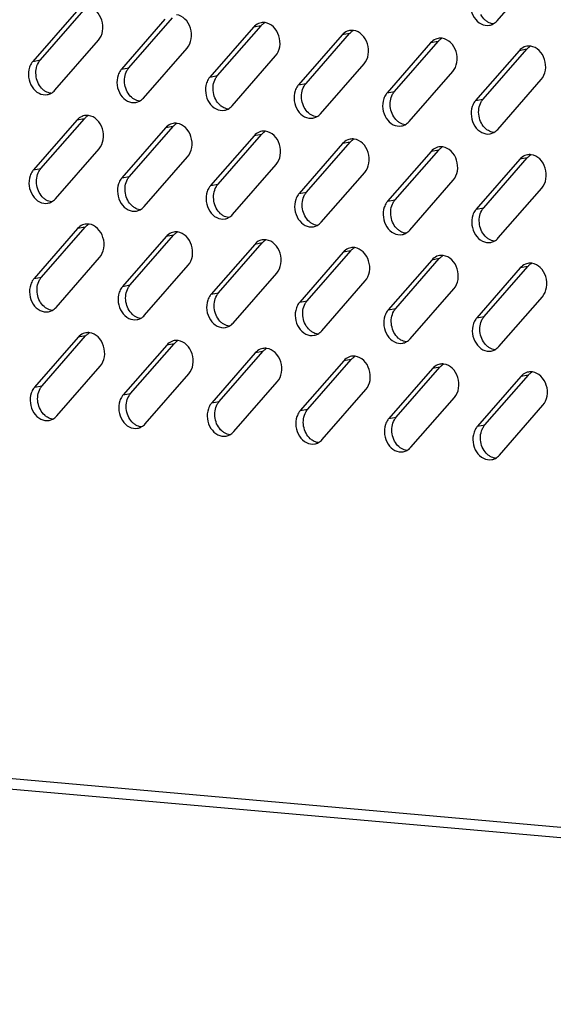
# Model space of a CAD drawing. Header units: millimetres. Extents: x 818 to 1412, y 141 to 561.
# Tile 42 of 86: x 1283 to 1294, y 250 to 269. Entities that reach past the tile are written whole.
import ezdxf

# ---------------------------------------------------------------- set-up
doc = ezdxf.new("R2010")
doc.units = ezdxf.units.MM
doc.header["$LTSCALE"] = 61.468
doc.layers.add('00_37_DXF_CONTINUOUS_LINE', color=7, linetype='CONTINUOUS')

msp = doc.modelspace()

# ---------------------------------------------------------------- linework, layer by layer
at = {"layer": '00_37_DXF_CONTINUOUS_LINE', "color": 7, "linetype": 'Continuous'}
for p, q in [((1292.6676, 269.4411), (1293.52, 270.4169)), ((1284.4335, 269.6233), (1283.581, 268.6475)), ((1283.728, 268.6744), (1284.5804, 269.6502)), ((1285.4612, 268.521), (1286.3136, 269.4968)), ((1286.1667, 269.4699), (1285.3143, 268.4941)), ((1287.8999, 269.3165), (1287.0475, 268.3407)), ((1287.1944, 268.3675), (1288.0468, 269.3434)), ((1289.6331, 269.1631), (1288.7807, 268.1872)), ((1288.9277, 268.2141), (1289.7801, 269.1899)), ((1284.0129, 268.0836), (1284.8653, 269.0595)), ((1291.3663, 269.0097), (1290.5139, 268.0338)), ((1290.6609, 268.0607), (1291.5133, 269.0365)), ((1285.7461, 267.9302), (1286.5985, 268.906)), ((1287.4793, 267.7768), (1288.3317, 268.7526)), ((1293.0995, 268.8562), (1292.2471, 267.8804)), ((1292.3941, 267.9073), (1293.2465, 268.8831)), ((1289.2125, 267.6234), (1290.0649, 268.5992)), ((1290.9458, 267.47), (1291.7982, 268.4458)), ((1292.679, 267.3166), (1293.5314, 268.2924)), ((1284.4448, 267.4988), (1283.5924, 266.5229)), ((1283.7394, 266.5498), (1284.5918, 267.5256)), ((1285.4726, 266.3964), (1286.325, 267.3722)), ((1286.1781, 267.3454), (1285.3257, 266.3695)), ((1287.9113, 267.1919), (1287.0589, 266.2161)), ((1287.2058, 266.243), (1288.0582, 267.2188)), ((1289.6445, 267.0385), (1288.7921, 266.0627)), ((1288.939, 266.0896), (1289.7914, 267.0654)), ((1284.0243, 265.9591), (1284.8767, 266.9349)), ((1291.3777, 266.8851), (1290.5253, 265.9093)), ((1290.6723, 265.9362), (1291.5247, 266.912)), ((1285.7575, 265.8057), (1286.6099, 266.7815)), ((1287.4907, 265.6522), (1288.3431, 266.6281)), ((1293.1109, 266.7317), (1292.2585, 265.7559)), ((1292.4055, 265.7827), (1293.2579, 266.7586)), ((1289.2239, 265.4988), (1290.0763, 266.4747)), ((1290.9571, 265.3454), (1291.8095, 266.3212)), ((1292.6904, 265.192), (1293.5428, 266.1678)), ((1284.4562, 265.3742), (1283.6038, 264.3984)), ((1283.7508, 264.4253), (1284.6032, 265.4011)), ((1286.1894, 265.2208), (1285.337, 264.245)), ((1285.484, 264.2719), (1286.3364, 265.2477)), ((1287.9227, 265.0674), (1287.0703, 264.0916)), ((1287.2172, 264.1184), (1288.0696, 265.0943)), ((1289.6559, 264.914), (1288.8035, 263.9381)), ((1288.9504, 263.965), (1289.8028, 264.9408)), ((1284.0357, 263.8345), (1284.8881, 264.8104)), ((1291.3891, 264.7606), (1290.5367, 263.7847)), ((1290.6836, 263.8116), (1291.536, 264.7874)), ((1285.7689, 263.6811), (1286.6213, 264.6569)), ((1287.5021, 263.5277), (1288.3545, 264.5035)), ((1293.1223, 264.6071), (1292.2699, 263.6313)), ((1292.4169, 263.6582), (1293.2693, 264.634)), ((1289.2353, 263.3743), (1290.0877, 264.3501)), ((1290.9685, 263.2209), (1291.8209, 264.1967)), ((1292.7017, 263.0675), (1293.5541, 264.0433)), ((1284.4676, 263.2497), (1283.6152, 262.2738)), ((1283.7622, 262.3007), (1284.6146, 263.2765)), ((1286.2008, 263.0963), (1285.3484, 262.1204)), ((1285.4954, 262.1473), (1286.3478, 263.1231)), ((1287.934, 262.9428), (1287.0816, 261.967)), ((1287.2286, 261.9939), (1288.081, 262.9697)), ((1289.6673, 262.7894), (1288.8149, 261.8136)), ((1288.9618, 261.8405), (1289.8142, 262.8163)), ((1284.0471, 261.71), (1284.8995, 262.6858)), ((1291.4005, 262.636), (1290.5481, 261.6602)), ((1290.695, 261.6871), (1291.5474, 262.6629)), ((1285.7803, 261.5566), (1286.6327, 262.5324)), ((1287.5135, 261.4031), (1288.3659, 262.379)), ((1293.1337, 262.4826), (1292.2813, 261.5068)), ((1292.4282, 261.5336), (1293.2807, 262.5095)), ((1289.2467, 261.2497), (1290.0991, 262.2256)), ((1290.9799, 261.0963), (1291.8323, 262.0721)), ((1292.7131, 260.9429), (1293.5655, 261.9187)), ((1330.6929, 250.1992), (1264.1552, 256.0888))]:
    msp.add_line(p, q, dxfattribs=at)
at = {"layer": '00_37_DXF_CONTINUOUS_LINE', "color": 9, "linetype": 'Continuous'}
for p, q in [((1288.0468, 269.3434), (1287.8999, 269.3165)), ((1289.7801, 269.1899), (1289.6331, 269.1631)), ((1291.5133, 269.0365), (1291.3663, 269.0097)), ((1293.2465, 268.8831), (1293.0995, 268.8562)), ((1283.581, 268.6475), (1283.728, 268.6744)), ((1285.3143, 268.4941), (1285.4612, 268.521)), ((1287.0475, 268.3407), (1287.1944, 268.3675)), ((1288.7807, 268.1872), (1288.9277, 268.2141)), ((1290.5139, 268.0338), (1290.6609, 268.0607)), ((1292.2471, 267.8804), (1292.3941, 267.9073)), ((1284.5918, 267.5256), (1284.4448, 267.4988)), ((1286.325, 267.3722), (1286.1781, 267.3454)), ((1288.0582, 267.2188), (1287.9113, 267.1919)), ((1289.7914, 267.0654), (1289.6445, 267.0385)), ((1291.5247, 266.912), (1291.3777, 266.8851)), ((1293.2579, 266.7586), (1293.1109, 266.7317)), ((1283.5924, 266.5229), (1283.7394, 266.5498)), ((1285.3257, 266.3695), (1285.4726, 266.3964)), ((1287.0589, 266.2161), (1287.2058, 266.243)), ((1288.7921, 266.0627), (1288.939, 266.0896)), ((1290.5253, 265.9093), (1290.6723, 265.9362)), ((1292.2585, 265.7559), (1292.4055, 265.7827)), ((1284.6032, 265.4011), (1284.4562, 265.3742)), ((1286.3364, 265.2477), (1286.1894, 265.2208)), ((1288.0696, 265.0943), (1287.9227, 265.0674)), ((1289.8028, 264.9408), (1289.6559, 264.914)), ((1291.536, 264.7874), (1291.3891, 264.7606)), ((1293.2693, 264.634), (1293.1223, 264.6071)), ((1283.6038, 264.3984), (1283.7508, 264.4253)), ((1285.337, 264.245), (1285.484, 264.2719)), ((1287.0703, 264.0916), (1287.2172, 264.1184)), ((1288.8035, 263.9381), (1288.9504, 263.965)), ((1290.5367, 263.7847), (1290.6836, 263.8116)), ((1292.2699, 263.6313), (1292.4169, 263.6582)), ((1284.6146, 263.2765), (1284.4676, 263.2497)), ((1286.3478, 263.1231), (1286.2008, 263.0963)), ((1288.081, 262.9697), (1287.934, 262.9428)), ((1289.8142, 262.8163), (1289.6673, 262.7894)), ((1291.5474, 262.6629), (1291.4005, 262.636)), ((1293.2807, 262.5095), (1293.1337, 262.4826)), ((1283.6152, 262.2738), (1283.7622, 262.3007)), ((1285.3484, 262.1204), (1285.4954, 262.1473)), ((1287.0816, 261.967), (1287.2286, 261.9939)), ((1288.8149, 261.8136), (1288.9618, 261.8405)), ((1290.5481, 261.6602), (1290.695, 261.6871)), ((1292.2813, 261.5068), (1292.4282, 261.5336)), ((1264.0303, 256.3109), (1330.568, 250.4214))]:
    msp.add_line(p, q, dxfattribs=at)
at = {"layer": '00_37_DXF_CONTINUOUS_LINE', "color": 7, "linetype": 'Continuous'}
for centre, radius, start, end in [((1288.092, 269.1649), 0.2425, 100.3442, 112.53238), ((1288.2482, 269.1737), 0.2628, 118.01184, 125.94505), ((1289.8252, 269.0114), 0.2425, 100.3442, 112.53238), ((1289.9814, 269.0203), 0.2628, 118.01184, 125.94505), ((1291.5584, 268.858), 0.2425, 100.3442, 112.53238), ((1291.7146, 268.8669), 0.2628, 118.01184, 125.94505), ((1293.2917, 268.7046), 0.2425, 100.3442, 112.53238), ((1293.4479, 268.7134), 0.2628, 118.01184, 125.94505), ((1284.637, 267.3471), 0.2425, 100.3442, 112.53238), ((1284.7932, 267.356), 0.2628, 118.01184, 125.94505), ((1286.3702, 267.1937), 0.2425, 100.3442, 112.53238), ((1286.5264, 267.2025), 0.2628, 118.01184, 125.94505), ((1288.1034, 267.0403), 0.2425, 100.3442, 112.53238), ((1288.2596, 267.0491), 0.2628, 118.01184, 125.94505), ((1289.8366, 266.8869), 0.2425, 100.3442, 112.53238), ((1289.9928, 266.8957), 0.2628, 118.01184, 125.94505), ((1291.5698, 266.7335), 0.2425, 100.3442, 112.53238), ((1291.726, 266.7423), 0.2628, 118.01184, 125.94505), ((1293.303, 266.5801), 0.2425, 100.3442, 112.53238), ((1293.4592, 266.5889), 0.2628, 118.01184, 125.94505), ((1284.6484, 265.2226), 0.2425, 100.3442, 112.53238), ((1284.8045, 265.2314), 0.2628, 118.01184, 125.94505), ((1286.3816, 265.0692), 0.2425, 100.3442, 112.53238), ((1286.5378, 265.078), 0.2628, 118.01184, 125.94505), ((1288.1148, 264.9158), 0.2425, 100.3442, 112.53238), ((1288.271, 264.9246), 0.2628, 118.01184, 125.94505), ((1289.848, 264.7623), 0.2425, 100.3442, 112.53238), ((1290.0042, 264.7712), 0.2628, 118.01184, 125.94505), ((1291.5812, 264.6089), 0.2425, 100.3442, 112.53238), ((1291.7374, 264.6178), 0.2628, 118.01184, 125.94505), ((1293.3144, 264.4555), 0.2425, 100.3442, 112.53238), ((1293.4706, 264.4643), 0.2628, 118.01184, 125.94505), ((1284.6597, 263.098), 0.2425, 100.3442, 112.53238), ((1284.8159, 263.1069), 0.2628, 118.01184, 125.94505), ((1286.393, 262.9446), 0.2425, 100.3442, 112.53238), ((1286.5492, 262.9534), 0.2628, 118.01184, 125.94505), ((1288.1262, 262.7912), 0.2425, 100.3442, 112.53238), ((1288.2824, 262.8), 0.2628, 118.01184, 125.94505), ((1289.8594, 262.6378), 0.2425, 100.3442, 112.53238), ((1290.0156, 262.6466), 0.2628, 118.01184, 125.94505), ((1291.5926, 262.4844), 0.2425, 100.3442, 112.53238), ((1291.7488, 262.4932), 0.2628, 118.01184, 125.94505), ((1293.3258, 262.331), 0.2425, 100.3442, 112.53238), ((1293.482, 262.3398), 0.2628, 118.01184, 125.94505)]:
    msp.add_arc(centre, radius, start, end, dxfattribs=at)
for points, knots in [([(1292.1704, 269.8894), (1292.1491, 269.827), (1292.1382, 269.6894), (1292.2051, 269.5015), (1292.3407, 269.3666), (1292.4649, 269.3443), (1292.519, 269.3541)], [0, 0, 0, 0, 0.2647435, 0.5327221, 0.779174, 1, 1, 1, 1]), ([(1284.8653, 269.0595), (1284.9085, 269.109), (1284.9646, 269.2428), (1284.9467, 269.4544), (1284.8431, 269.636), (1284.7199, 269.7036), (1284.659, 269.7119)], [0, 0, 0, 0, 0.2459406, 0.5121856, 0.7703219, 1, 1, 1, 1]), ([(1286.5985, 268.906), (1286.6418, 268.9556), (1286.6979, 269.0894), (1286.6799, 269.301), (1286.5763, 269.4826), (1286.4531, 269.5502), (1286.3922, 269.5585)], [0, 0, 0, 0, 0.2459406, 0.5121856, 0.7703219, 1, 1, 1, 1]), ([(1288.3317, 268.7526), (1288.375, 268.8021), (1288.4311, 268.936), (1288.4131, 269.1476), (1288.3096, 269.3292), (1288.1863, 269.3968), (1288.1254, 269.4051)], [0, 0, 0, 0, 0.2459406, 0.5121856, 0.7703219, 1, 1, 1, 1]), ([(1290.0649, 268.5992), (1290.1082, 268.6487), (1290.1643, 268.7826), (1290.1463, 268.9942), (1290.0428, 269.1758), (1289.9195, 269.2434), (1289.8587, 269.2517)], [0, 0, 0, 0, 0.2459406, 0.5121856, 0.7703219, 1, 1, 1, 1]), ([(1291.7982, 268.4458), (1291.8414, 268.4953), (1291.8975, 268.6292), (1291.8796, 268.8407), (1291.776, 269.0224), (1291.6527, 269.09), (1291.5919, 269.0983)], [0, 0, 0, 0, 0.2459406, 0.5121856, 0.7703219, 1, 1, 1, 1]), ([(1293.5314, 268.2924), (1293.5746, 268.3419), (1293.6307, 268.4758), (1293.6128, 268.6873), (1293.5092, 268.869), (1293.3859, 268.9366), (1293.3251, 268.9449)], [0, 0, 0, 0, 0.2459406, 0.5121856, 0.7703219, 1, 1, 1, 1]), ([(1283.5157, 268.5319), (1283.4944, 268.4696), (1283.4835, 268.3319), (1283.5504, 268.1441), (1283.686, 268.0092), (1283.8102, 267.9868), (1283.8643, 267.9967)], [0, 0, 0, 0, 0.2647435, 0.5327221, 0.779174, 1, 1, 1, 1]), ([(1283.581, 268.6475), (1283.574, 268.6394), (1283.5466, 268.6044), (1283.5266, 268.5638), (1283.5157, 268.5319)], [0, 0, 0, 0, 0.2415995, 1, 1, 1, 1]), ([(1285.2489, 268.3785), (1285.2276, 268.3161), (1285.2167, 268.1785), (1285.2836, 267.9906), (1285.4193, 267.8558), (1285.5434, 267.8334), (1285.5975, 267.8432)], [0, 0, 0, 0, 0.2647435, 0.5327221, 0.779174, 1, 1, 1, 1]), ([(1285.3143, 268.4941), (1285.3072, 268.486), (1285.2798, 268.451), (1285.2598, 268.4104), (1285.2489, 268.3785)], [0, 0, 0, 0, 0.2415995, 1, 1, 1, 1]), ([(1287.0475, 268.3407), (1287.0404, 268.3326), (1287.013, 268.2975), (1286.993, 268.257), (1286.9821, 268.2251)], [0, 0, 0, 0, 0.2415995, 1, 1, 1, 1]), ([(1286.9821, 268.2251), (1286.9608, 268.1627), (1286.9499, 268.0251), (1287.0168, 267.8372), (1287.1525, 267.7023), (1287.2767, 267.68), (1287.3307, 267.6898)], [0, 0, 0, 0, 0.2647435, 0.5327221, 0.779174, 1, 1, 1, 1]), ([(1288.7807, 268.1872), (1288.7736, 268.1792), (1288.7463, 268.1441), (1288.7262, 268.1036), (1288.7153, 268.0717)], [0, 0, 0, 0, 0.2415995, 1, 1, 1, 1]), ([(1288.7153, 268.0717), (1288.694, 268.0093), (1288.6831, 267.8717), (1288.75, 267.6838), (1288.8857, 267.5489), (1289.0099, 267.5266), (1289.064, 267.5364)], [0, 0, 0, 0, 0.2647435, 0.5327221, 0.779174, 1, 1, 1, 1]), ([(1290.5139, 268.0338), (1290.5069, 268.0258), (1290.4795, 267.9907), (1290.4594, 267.9502), (1290.4486, 267.9183)], [0, 0, 0, 0, 0.2415995, 1, 1, 1, 1]), ([(1290.4486, 267.9183), (1290.4273, 267.8559), (1290.4163, 267.7182), (1290.4833, 267.5304), (1290.6189, 267.3955), (1290.7431, 267.3732), (1290.7972, 267.383)], [0, 0, 0, 0, 0.2647435, 0.5327221, 0.779174, 1, 1, 1, 1]), ([(1292.1818, 267.7649), (1292.1605, 267.7025), (1292.1496, 267.5648), (1292.2165, 267.377), (1292.3521, 267.2421), (1292.4763, 267.2197), (1292.5304, 267.2296)], [0, 0, 0, 0, 0.2647435, 0.5327221, 0.779174, 1, 1, 1, 1]), ([(1292.2471, 267.8804), (1292.2401, 267.8723), (1292.2127, 267.8373), (1292.1926, 267.7967), (1292.1818, 267.7649)], [0, 0, 0, 0, 0.2415995, 1, 1, 1, 1]), ([(1284.8767, 266.9349), (1284.9199, 266.9844), (1284.976, 267.1183), (1284.9581, 267.3299), (1284.8545, 267.5115), (1284.7312, 267.5791), (1284.6704, 267.5874)], [0, 0, 0, 0, 0.2459406, 0.5121856, 0.7703219, 1, 1, 1, 1]), ([(1286.6099, 266.7815), (1286.6532, 266.831), (1286.7093, 266.9649), (1286.6913, 267.1764), (1286.5877, 267.3581), (1286.4645, 267.4257), (1286.4036, 267.434)], [0, 0, 0, 0, 0.2459406, 0.5121856, 0.7703219, 1, 1, 1, 1]), ([(1288.3431, 266.6281), (1288.3864, 266.6776), (1288.4425, 266.8115), (1288.4245, 267.023), (1288.3209, 267.2047), (1288.1977, 267.2723), (1288.1368, 267.2805)], [0, 0, 0, 0, 0.2459406, 0.5121856, 0.7703219, 1, 1, 1, 1]), ([(1290.0763, 266.4747), (1290.1196, 266.5242), (1290.1757, 266.6581), (1290.1577, 266.8696), (1290.0542, 267.0513), (1289.9309, 267.1188), (1289.87, 267.1271)], [0, 0, 0, 0, 0.2459406, 0.5121856, 0.7703219, 1, 1, 1, 1]), ([(1291.8095, 266.3212), (1291.8528, 266.3708), (1291.9089, 266.5046), (1291.8909, 266.7162), (1291.7874, 266.8978), (1291.6641, 266.9654), (1291.6033, 266.9737)], [0, 0, 0, 0, 0.2459406, 0.5121856, 0.7703219, 1, 1, 1, 1]), ([(1293.5428, 266.1678), (1293.586, 266.2174), (1293.6421, 266.3512), (1293.6242, 266.5628), (1293.5206, 266.7444), (1293.3973, 266.812), (1293.3365, 266.8203)], [0, 0, 0, 0, 0.2459406, 0.5121856, 0.7703219, 1, 1, 1, 1]), ([(1283.5924, 266.5229), (1283.5854, 266.5149), (1283.558, 266.4798), (1283.538, 266.4393), (1283.5271, 266.4074)], [0, 0, 0, 0, 0.2415995, 1, 1, 1, 1]), ([(1283.5271, 266.4074), (1283.5058, 266.345), (1283.4949, 266.2074), (1283.5618, 266.0195), (1283.6974, 265.8846), (1283.8216, 265.8623), (1283.8757, 265.8721)], [0, 0, 0, 0, 0.2647435, 0.5327221, 0.779174, 1, 1, 1, 1]), ([(1285.2603, 266.254), (1285.239, 266.1916), (1285.2281, 266.0539), (1285.295, 265.8661), (1285.4306, 265.7312), (1285.5548, 265.7088), (1285.6089, 265.7187)], [0, 0, 0, 0, 0.2647435, 0.5327221, 0.779174, 1, 1, 1, 1]), ([(1285.3257, 266.3695), (1285.3186, 266.3614), (1285.2912, 266.3264), (1285.2712, 266.2859), (1285.2603, 266.254)], [0, 0, 0, 0, 0.2415995, 1, 1, 1, 1]), ([(1287.0589, 266.2161), (1287.0518, 266.208), (1287.0244, 266.173), (1287.0044, 266.1324), (1286.9935, 266.1006)], [0, 0, 0, 0, 0.2415995, 1, 1, 1, 1]), ([(1286.9935, 266.1006), (1286.9722, 266.0382), (1286.9613, 265.9005), (1287.0282, 265.7127), (1287.1639, 265.5778), (1287.288, 265.5554), (1287.3421, 265.5653)], [0, 0, 0, 0, 0.2647435, 0.5327221, 0.779174, 1, 1, 1, 1]), ([(1288.7921, 266.0627), (1288.785, 266.0546), (1288.7576, 266.0196), (1288.7376, 265.979), (1288.7267, 265.9471)], [0, 0, 0, 0, 0.2415995, 1, 1, 1, 1]), ([(1288.7267, 265.9471), (1288.7054, 265.8848), (1288.6945, 265.7471), (1288.7614, 265.5593), (1288.8971, 265.4244), (1289.0213, 265.402), (1289.0753, 265.4119)], [0, 0, 0, 0, 0.2647435, 0.5327221, 0.779174, 1, 1, 1, 1]), ([(1290.5253, 265.9093), (1290.5182, 265.9012), (1290.4909, 265.8662), (1290.4708, 265.8256), (1290.4599, 265.7937)], [0, 0, 0, 0, 0.2415995, 1, 1, 1, 1]), ([(1290.4599, 265.7937), (1290.4386, 265.7313), (1290.4277, 265.5937), (1290.4946, 265.4058), (1290.6303, 265.271), (1290.7545, 265.2486), (1290.8086, 265.2585)], [0, 0, 0, 0, 0.2647435, 0.5327221, 0.779174, 1, 1, 1, 1]), ([(1292.1932, 265.6403), (1292.1719, 265.5779), (1292.1609, 265.4403), (1292.2279, 265.2524), (1292.3635, 265.1175), (1292.4877, 265.0952), (1292.5418, 265.105)], [0, 0, 0, 0, 0.2647435, 0.5327221, 0.779174, 1, 1, 1, 1]), ([(1292.2585, 265.7559), (1292.2515, 265.7478), (1292.2241, 265.7128), (1292.204, 265.6722), (1292.1932, 265.6403)], [0, 0, 0, 0, 0.2415995, 1, 1, 1, 1]), ([(1284.8881, 264.8104), (1284.9313, 264.8599), (1284.9874, 264.9937), (1284.9695, 265.2053), (1284.8659, 265.3869), (1284.7426, 265.4545), (1284.6818, 265.4628)], [0, 0, 0, 0, 0.2459406, 0.5121856, 0.7703219, 1, 1, 1, 1]), ([(1286.6213, 264.6569), (1286.6645, 264.7065), (1286.7206, 264.8403), (1286.7027, 265.0519), (1286.5991, 265.2335), (1286.4758, 265.3011), (1286.415, 265.3094)], [0, 0, 0, 0, 0.2459406, 0.5121856, 0.7703219, 1, 1, 1, 1]), ([(1288.3545, 264.5035), (1288.3978, 264.553), (1288.4539, 264.6869), (1288.4359, 264.8985), (1288.3323, 265.0801), (1288.2091, 265.1477), (1288.1482, 265.156)], [0, 0, 0, 0, 0.2459406, 0.5121856, 0.7703219, 1, 1, 1, 1]), ([(1290.0877, 264.3501), (1290.131, 264.3996), (1290.1871, 264.5335), (1290.1691, 264.7451), (1290.0655, 264.9267), (1289.9423, 264.9943), (1289.8814, 265.0026)], [0, 0, 0, 0, 0.2459406, 0.5121856, 0.7703219, 1, 1, 1, 1]), ([(1291.8209, 264.1967), (1291.8642, 264.2462), (1291.9203, 264.3801), (1291.9023, 264.5916), (1291.7988, 264.7733), (1291.6755, 264.8409), (1291.6146, 264.8492)], [0, 0, 0, 0, 0.2459406, 0.5121856, 0.7703219, 1, 1, 1, 1]), ([(1293.5541, 264.0433), (1293.5974, 264.0928), (1293.6535, 264.2267), (1293.6355, 264.4382), (1293.532, 264.6199), (1293.4087, 264.6875), (1293.3479, 264.6958)], [0, 0, 0, 0, 0.2459406, 0.5121856, 0.7703219, 1, 1, 1, 1]), ([(1283.6038, 264.3984), (1283.5968, 264.3903), (1283.5694, 264.3553), (1283.5493, 264.3147), (1283.5385, 264.2828)], [0, 0, 0, 0, 0.2415995, 1, 1, 1, 1]), ([(1283.5385, 264.2828), (1283.5172, 264.2205), (1283.5062, 264.0828), (1283.5732, 263.895), (1283.7088, 263.7601), (1283.833, 263.7377), (1283.8871, 263.7476)], [0, 0, 0, 0, 0.2647435, 0.5327221, 0.779174, 1, 1, 1, 1]), ([(1285.2717, 264.1294), (1285.2504, 264.067), (1285.2395, 263.9294), (1285.3064, 263.7415), (1285.442, 263.6067), (1285.5662, 263.5843), (1285.6203, 263.5941)], [0, 0, 0, 0, 0.2647435, 0.5327221, 0.779174, 1, 1, 1, 1]), ([(1285.337, 264.245), (1285.33, 264.2369), (1285.3026, 264.2019), (1285.2826, 264.1613), (1285.2717, 264.1294)], [0, 0, 0, 0, 0.2415995, 1, 1, 1, 1]), ([(1287.0049, 263.976), (1286.9836, 263.9136), (1286.9727, 263.776), (1287.0396, 263.5881), (1287.1752, 263.4532), (1287.2994, 263.4309), (1287.3535, 263.4407)], [0, 0, 0, 0, 0.2647435, 0.5327221, 0.779174, 1, 1, 1, 1]), ([(1287.0703, 264.0916), (1287.0632, 264.0835), (1287.0358, 264.0484), (1287.0158, 264.0079), (1287.0049, 263.976)], [0, 0, 0, 0, 0.2415995, 1, 1, 1, 1]), ([(1288.8035, 263.9381), (1288.7964, 263.9301), (1288.769, 263.895), (1288.749, 263.8545), (1288.7381, 263.8226)], [0, 0, 0, 0, 0.2415995, 1, 1, 1, 1]), ([(1288.7381, 263.8226), (1288.7168, 263.7602), (1288.7059, 263.6226), (1288.7728, 263.4347), (1288.9085, 263.2998), (1289.0326, 263.2775), (1289.0867, 263.2873)], [0, 0, 0, 0, 0.2647435, 0.5327221, 0.779174, 1, 1, 1, 1]), ([(1290.5367, 263.7847), (1290.5296, 263.7767), (1290.5023, 263.7416), (1290.4822, 263.7011), (1290.4713, 263.6692)], [0, 0, 0, 0, 0.2415995, 1, 1, 1, 1]), ([(1290.4713, 263.6692), (1290.45, 263.6068), (1290.4391, 263.4691), (1290.506, 263.2813), (1290.6417, 263.1464), (1290.7659, 263.1241), (1290.82, 263.1339)], [0, 0, 0, 0, 0.2647435, 0.5327221, 0.779174, 1, 1, 1, 1]), ([(1292.2699, 263.6313), (1292.2628, 263.6232), (1292.2355, 263.5882), (1292.2154, 263.5476), (1292.2045, 263.5158)], [0, 0, 0, 0, 0.2415995, 1, 1, 1, 1]), ([(1284.8995, 262.6858), (1284.9427, 262.7353), (1284.9988, 262.8692), (1284.9809, 263.0807), (1284.8773, 263.2624), (1284.754, 263.33), (1284.6932, 263.3383)], [0, 0, 0, 0, 0.2459406, 0.5121856, 0.7703219, 1, 1, 1, 1]), ([(1292.2045, 263.5158), (1292.1833, 263.4534), (1292.1723, 263.3157), (1292.2392, 263.1279), (1292.3749, 262.993), (1292.4991, 262.9706), (1292.5532, 262.9805)], [0, 0, 0, 0, 0.2647435, 0.5327221, 0.779174, 1, 1, 1, 1]), ([(1286.6327, 262.5324), (1286.6759, 262.5819), (1286.732, 262.7158), (1286.7141, 262.9273), (1286.6105, 263.109), (1286.4872, 263.1766), (1286.4264, 263.1849)], [0, 0, 0, 0, 0.2459406, 0.5121856, 0.7703219, 1, 1, 1, 1]), ([(1288.3659, 262.379), (1288.4091, 262.4285), (1288.4652, 262.5624), (1288.4473, 262.7739), (1288.3437, 262.9556), (1288.2204, 263.0232), (1288.1596, 263.0314)], [0, 0, 0, 0, 0.2459406, 0.5121856, 0.7703219, 1, 1, 1, 1]), ([(1290.0991, 262.2256), (1290.1424, 262.2751), (1290.1985, 262.409), (1290.1805, 262.6205), (1290.0769, 262.8022), (1289.9537, 262.8697), (1289.8928, 262.878)], [0, 0, 0, 0, 0.2459406, 0.5121856, 0.7703219, 1, 1, 1, 1]), ([(1291.8323, 262.0721), (1291.8756, 262.1217), (1291.9317, 262.2555), (1291.9137, 262.4671), (1291.8102, 262.6487), (1291.6869, 262.7163), (1291.626, 262.7246)], [0, 0, 0, 0, 0.2459406, 0.5121856, 0.7703219, 1, 1, 1, 1]), ([(1293.5655, 261.9187), (1293.6088, 261.9682), (1293.6649, 262.1021), (1293.6469, 262.3137), (1293.5434, 262.4953), (1293.4201, 262.5629), (1293.3593, 262.5712)], [0, 0, 0, 0, 0.2459406, 0.5121856, 0.7703219, 1, 1, 1, 1]), ([(1283.6152, 262.2738), (1283.6082, 262.2658), (1283.5808, 262.2307), (1283.5607, 262.1902), (1283.5498, 262.1583)], [0, 0, 0, 0, 0.2415995, 1, 1, 1, 1]), ([(1283.5498, 262.1583), (1283.5286, 262.0959), (1283.5176, 261.9583), (1283.5846, 261.7704), (1283.7202, 261.6355), (1283.8444, 261.6132), (1283.8985, 261.623)], [0, 0, 0, 0, 0.2647435, 0.5327221, 0.779174, 1, 1, 1, 1]), ([(1285.2831, 262.0049), (1285.2618, 261.9425), (1285.2508, 261.8048), (1285.3178, 261.617), (1285.4534, 261.4821), (1285.5776, 261.4597), (1285.6317, 261.4696)], [0, 0, 0, 0, 0.2647435, 0.5327221, 0.779174, 1, 1, 1, 1]), ([(1285.3484, 262.1204), (1285.3414, 262.1123), (1285.314, 262.0773), (1285.2939, 262.0368), (1285.2831, 262.0049)], [0, 0, 0, 0, 0.2415995, 1, 1, 1, 1]), ([(1287.0163, 261.8515), (1286.995, 261.7891), (1286.9841, 261.6514), (1287.051, 261.4636), (1287.1866, 261.3287), (1287.3108, 261.3063), (1287.3649, 261.3162)], [0, 0, 0, 0, 0.2647435, 0.5327221, 0.779174, 1, 1, 1, 1]), ([(1287.0816, 261.967), (1287.0746, 261.9589), (1287.0472, 261.9239), (1287.0272, 261.8833), (1287.0163, 261.8515)], [0, 0, 0, 0, 0.2415995, 1, 1, 1, 1]), ([(1288.8149, 261.8136), (1288.8078, 261.8055), (1288.7804, 261.7705), (1288.7604, 261.7299), (1288.7495, 261.698)], [0, 0, 0, 0, 0.2415995, 1, 1, 1, 1]), ([(1288.7495, 261.698), (1288.7282, 261.6357), (1288.7173, 261.498), (1288.7842, 261.3102), (1288.9199, 261.1753), (1289.044, 261.1529), (1289.0981, 261.1628)], [0, 0, 0, 0, 0.2647435, 0.5327221, 0.779174, 1, 1, 1, 1]), ([(1290.5481, 261.6602), (1290.541, 261.6521), (1290.5136, 261.6171), (1290.4936, 261.5765), (1290.4827, 261.5446)], [0, 0, 0, 0, 0.2415995, 1, 1, 1, 1]), ([(1290.4827, 261.5446), (1290.4614, 261.4822), (1290.4505, 261.3446), (1290.5174, 261.1567), (1290.6531, 261.0219), (1290.7772, 260.9995), (1290.8313, 261.0094)], [0, 0, 0, 0, 0.2647435, 0.5327221, 0.779174, 1, 1, 1, 1]), ([(1292.2813, 261.5068), (1292.2742, 261.4987), (1292.2469, 261.4637), (1292.2268, 261.4231), (1292.2159, 261.3912)], [0, 0, 0, 0, 0.2415995, 1, 1, 1, 1]), ([(1292.2159, 261.3912), (1292.1946, 261.3288), (1292.1837, 261.1912), (1292.2506, 261.0033), (1292.3863, 260.8684), (1292.5105, 260.8461), (1292.5646, 260.8559)], [0, 0, 0, 0, 0.2647435, 0.5327221, 0.779174, 1, 1, 1, 1])]:
    msp.add_open_spline(points, degree=3, knots=knots, dxfattribs=at)
for points in [[(1292.4327, 269.4548), (1292.3984, 269.4856), (1292.3698, 269.5236), (1292.3482, 269.5643)], [(1287.9991, 269.3889), (1287.9613, 269.3732), (1287.9268, 269.3473), (1287.8999, 269.3165)], [(1288.0468, 269.3434), (1288.0608, 269.3594), (1288.0767, 269.374), (1288.0939, 269.3865)], [(1288.1254, 269.4051), (1288.1, 269.4086), (1288.0737, 269.4081), (1288.0485, 269.4035)], [(1292.4854, 269.4161), (1292.4666, 269.4271), (1292.4489, 269.4402), (1292.4327, 269.4548)], [(1292.5891, 269.3794), (1292.5528, 269.3843), (1292.517, 269.3974), (1292.4854, 269.4161)], [(1292.519, 269.3541), (1292.5436, 269.3586), (1292.5677, 269.3671), (1292.5898, 269.3788)], [(1292.5898, 269.3788), (1292.6191, 269.3944), (1292.6457, 269.4161), (1292.6676, 269.4411)], [(1289.7323, 269.2355), (1289.6945, 269.2198), (1289.66, 269.1939), (1289.6331, 269.1631)], [(1289.7801, 269.1899), (1289.7941, 269.206), (1289.8099, 269.2206), (1289.8271, 269.2331)], [(1289.8587, 269.2517), (1289.8332, 269.2551), (1289.8069, 269.2546), (1289.7817, 269.25)], [(1291.4655, 269.0821), (1291.4277, 269.0664), (1291.3932, 269.0405), (1291.3663, 269.0097)], [(1291.5133, 269.0365), (1291.5273, 269.0526), (1291.5431, 269.0672), (1291.5604, 269.0796)], [(1291.5919, 269.0983), (1291.5664, 269.1017), (1291.5401, 269.1012), (1291.5149, 269.0966)], [(1293.1987, 268.9286), (1293.1609, 268.9129), (1293.1265, 268.8871), (1293.0995, 268.8562)], [(1293.2465, 268.8831), (1293.2605, 268.8991), (1293.2763, 268.9137), (1293.2936, 268.9262)], [(1293.3251, 268.9449), (1293.2997, 268.9483), (1293.2734, 268.9478), (1293.2481, 268.9432)], [(1283.6457, 268.4893), (1283.6527, 268.5346), (1283.6672, 268.5795), (1283.6896, 268.6195)], [(1283.6896, 268.6195), (1283.7005, 268.639), (1283.7133, 268.6576), (1283.728, 268.6744)], [(1283.6935, 268.2068), (1283.6488, 268.2912), (1283.6311, 268.3949), (1283.6457, 268.4893)], [(1285.4267, 268.0534), (1285.382, 268.1378), (1285.3644, 268.2415), (1285.3789, 268.3359)], [(1285.3789, 268.3359), (1285.3859, 268.3811), (1285.4005, 268.4261), (1285.4228, 268.4661)], [(1285.4228, 268.4661), (1285.4337, 268.4856), (1285.4465, 268.5041), (1285.4612, 268.521)], [(1287.156, 268.3127), (1287.1669, 268.3322), (1287.1797, 268.3507), (1287.1944, 268.3675)], [(1283.778, 268.0973), (1283.7437, 268.1281), (1283.7151, 268.1661), (1283.6935, 268.2068)], [(1287.16, 267.9), (1287.1153, 267.9844), (1287.0976, 268.0881), (1287.1121, 268.1825)], [(1287.1121, 268.1825), (1287.1191, 268.2277), (1287.1337, 268.2727), (1287.156, 268.3127)], [(1288.8453, 268.0291), (1288.8523, 268.0743), (1288.8669, 268.1193), (1288.8892, 268.1592)], [(1288.8892, 268.1592), (1288.9001, 268.1787), (1288.913, 268.1973), (1288.9277, 268.2141)], [(1283.8307, 268.0586), (1283.8119, 268.0696), (1283.7943, 268.0828), (1283.778, 268.0973)], [(1283.9344, 268.0219), (1283.8981, 268.0268), (1283.8623, 268.0399), (1283.8307, 268.0586)], [(1283.8643, 267.9967), (1283.8889, 268.0011), (1283.9131, 268.0096), (1283.9351, 268.0214)], [(1283.9351, 268.0214), (1283.9644, 268.0369), (1283.991, 268.0586), (1284.0129, 268.0836)], [(1285.5113, 267.9439), (1285.4769, 267.9747), (1285.4483, 268.0127), (1285.4267, 268.0534)], [(1288.8932, 267.7466), (1288.8485, 267.831), (1288.8308, 267.9347), (1288.8453, 268.0291)], [(1290.5786, 267.8756), (1290.5855, 267.9209), (1290.6001, 267.9659), (1290.6225, 268.0058)], [(1290.6225, 268.0058), (1290.6333, 268.0253), (1290.6462, 268.0439), (1290.6609, 268.0607)], [(1285.5639, 267.9052), (1285.5451, 267.9162), (1285.5275, 267.9293), (1285.5113, 267.9439)], [(1285.6676, 267.8685), (1285.6313, 267.8734), (1285.5955, 267.8865), (1285.5639, 267.9052)], [(1285.5975, 267.8432), (1285.6221, 267.8477), (1285.6463, 267.8562), (1285.6683, 267.8679)], [(1285.6683, 267.8679), (1285.6977, 267.8835), (1285.7243, 267.9052), (1285.7461, 267.9302)], [(1287.2445, 267.7905), (1287.2101, 267.8213), (1287.1815, 267.8593), (1287.16, 267.9)], [(1287.2971, 267.7518), (1287.2783, 267.7628), (1287.2607, 267.7759), (1287.2445, 267.7905)], [(1287.4016, 267.7145), (1287.4309, 267.7301), (1287.4575, 267.7518), (1287.4793, 267.7768)], [(1290.6264, 267.5932), (1290.5817, 267.6776), (1290.564, 267.7813), (1290.5786, 267.8756)], [(1292.3118, 267.7222), (1292.3188, 267.7675), (1292.3333, 267.8124), (1292.3557, 267.8524)], [(1292.3557, 267.8524), (1292.3666, 267.8719), (1292.3794, 267.8905), (1292.3941, 267.9073)], [(1284.544, 267.5712), (1284.5062, 267.5555), (1284.4718, 267.5296), (1284.4448, 267.4988)], [(1284.5918, 267.5256), (1284.6058, 267.5417), (1284.6216, 267.5563), (1284.6389, 267.5687)], [(1284.6704, 267.5874), (1284.645, 267.5908), (1284.6187, 267.5903), (1284.5934, 267.5857)], [(1287.4009, 267.715), (1287.3645, 267.72), (1287.3287, 267.7331), (1287.2971, 267.7518)], [(1287.3307, 267.6898), (1287.3553, 267.6943), (1287.3795, 267.7028), (1287.4016, 267.7145)], [(1288.9777, 267.6371), (1288.9434, 267.6679), (1288.9148, 267.7058), (1288.8932, 267.7466)], [(1289.0303, 267.5983), (1289.0116, 267.6094), (1288.9939, 267.6225), (1288.9777, 267.6371)], [(1289.1341, 267.5616), (1289.0977, 267.5666), (1289.0619, 267.5797), (1289.0303, 267.5983)], [(1289.1348, 267.5611), (1289.1641, 267.5767), (1289.1907, 267.5984), (1289.2125, 267.6234)], [(1290.7109, 267.4836), (1290.6766, 267.5144), (1290.648, 267.5524), (1290.6264, 267.5932)], [(1292.3596, 267.4398), (1292.3149, 267.5242), (1292.2972, 267.6278), (1292.3118, 267.7222)], [(1286.2772, 267.4177), (1286.2394, 267.4021), (1286.205, 267.3762), (1286.1781, 267.3454)], [(1286.325, 267.3722), (1286.339, 267.3883), (1286.3549, 267.4029), (1286.3721, 267.4153)], [(1286.4036, 267.434), (1286.3782, 267.4374), (1286.3519, 267.4369), (1286.3266, 267.4323)], [(1289.064, 267.5364), (1289.0886, 267.5409), (1289.1127, 267.5494), (1289.1348, 267.5611)], [(1290.7635, 267.4449), (1290.7448, 267.456), (1290.7271, 267.4691), (1290.7109, 267.4836)], [(1290.8673, 267.4082), (1290.8309, 267.4131), (1290.7951, 267.4263), (1290.7635, 267.4449)], [(1290.7972, 267.383), (1290.8218, 267.3875), (1290.8459, 267.396), (1290.868, 267.4077)], [(1290.868, 267.4077), (1290.8973, 267.4233), (1290.9239, 267.445), (1290.9458, 267.47)], [(1292.4441, 267.3302), (1292.4098, 267.361), (1292.3812, 267.399), (1292.3596, 267.4398)], [(1288.0105, 267.2643), (1287.9727, 267.2486), (1287.9382, 267.2228), (1287.9113, 267.1919)], [(1288.0582, 267.2188), (1288.0722, 267.2348), (1288.0881, 267.2494), (1288.1053, 267.2619)], [(1288.1368, 267.2805), (1288.1114, 267.284), (1288.0851, 267.2835), (1288.0598, 267.2789)], [(1292.4968, 267.2915), (1292.478, 267.3026), (1292.4603, 267.3157), (1292.4441, 267.3302)], [(1292.6005, 267.2548), (1292.5642, 267.2597), (1292.5284, 267.2729), (1292.4968, 267.2915)], [(1292.5304, 267.2296), (1292.555, 267.2341), (1292.5791, 267.2425), (1292.6012, 267.2543)], [(1292.6012, 267.2543), (1292.6305, 267.2699), (1292.6571, 267.2915), (1292.679, 267.3166)], [(1289.7437, 267.1109), (1289.7059, 267.0952), (1289.6714, 267.0693), (1289.6445, 267.0385)], [(1289.7914, 267.0654), (1289.8054, 267.0814), (1289.8213, 267.096), (1289.8385, 267.1085)], [(1289.87, 267.1271), (1289.8446, 267.1306), (1289.8183, 267.1301), (1289.7931, 267.1255)], [(1291.4769, 266.9575), (1291.4391, 266.9418), (1291.4046, 266.9159), (1291.3777, 266.8851)], [(1291.5247, 266.912), (1291.5387, 266.928), (1291.5545, 266.9426), (1291.5717, 266.9551)], [(1291.6033, 266.9737), (1291.5778, 266.9772), (1291.5515, 266.9767), (1291.5263, 266.9721)], [(1293.2101, 266.8041), (1293.1723, 266.7884), (1293.1378, 266.7625), (1293.1109, 266.7317)], [(1293.2579, 266.7586), (1293.2719, 266.7746), (1293.2877, 266.7892), (1293.305, 266.8017)], [(1293.3365, 266.8203), (1293.311, 266.8238), (1293.2847, 266.8233), (1293.2595, 266.8187)], [(1283.6571, 266.3648), (1283.6641, 266.41), (1283.6786, 266.455), (1283.701, 266.4949)], [(1283.701, 266.4949), (1283.7119, 266.5144), (1283.7247, 266.533), (1283.7394, 266.5498)], [(1283.7049, 266.0823), (1283.6602, 266.1667), (1283.6425, 266.2704), (1283.6571, 266.3648)], [(1285.3903, 266.2113), (1285.3973, 266.2566), (1285.4118, 266.3015), (1285.4342, 266.3415)], [(1285.4342, 266.3415), (1285.4451, 266.361), (1285.4579, 266.3796), (1285.4726, 266.3964)], [(1287.1674, 266.1881), (1287.1783, 266.2076), (1287.1911, 266.2262), (1287.2058, 266.243)], [(1283.7894, 265.9728), (1283.7551, 266.0035), (1283.7265, 266.0415), (1283.7049, 266.0823)], [(1285.4381, 265.9289), (1285.3934, 266.0133), (1285.3757, 266.117), (1285.3903, 266.2113)], [(1287.1713, 265.7755), (1287.1267, 265.8598), (1287.109, 265.9635), (1287.1235, 266.0579)], [(1287.1235, 266.0579), (1287.1305, 266.1032), (1287.1451, 266.1481), (1287.1674, 266.1881)], [(1288.8567, 265.9045), (1288.8637, 265.9498), (1288.8783, 265.9947), (1288.9006, 266.0347)], [(1288.9006, 266.0347), (1288.9115, 266.0542), (1288.9244, 266.0728), (1288.939, 266.0896)], [(1283.8421, 265.934), (1283.8233, 265.9451), (1283.8056, 265.9582), (1283.7894, 265.9728)], [(1283.9458, 265.8973), (1283.9095, 265.9023), (1283.8737, 265.9154), (1283.8421, 265.934)], [(1283.8757, 265.8721), (1283.9003, 265.8766), (1283.9244, 265.8851), (1283.9465, 265.8968)], [(1283.9465, 265.8968), (1283.9758, 265.9124), (1284.0024, 265.9341), (1284.0243, 265.9591)], [(1285.5226, 265.8193), (1285.4883, 265.8501), (1285.4597, 265.8881), (1285.4381, 265.9289)], [(1288.9046, 265.622), (1288.8599, 265.7064), (1288.8422, 265.8101), (1288.8567, 265.9045)], [(1290.5899, 265.7511), (1290.5969, 265.7964), (1290.6115, 265.8413), (1290.6338, 265.8813)], [(1290.6338, 265.8813), (1290.6447, 265.9008), (1290.6576, 265.9193), (1290.6723, 265.9362)], [(1285.5753, 265.7806), (1285.5565, 265.7917), (1285.5389, 265.8048), (1285.5226, 265.8193)], [(1285.679, 265.7439), (1285.6427, 265.7488), (1285.6069, 265.762), (1285.5753, 265.7806)], [(1285.6089, 265.7187), (1285.6335, 265.7232), (1285.6577, 265.7317), (1285.6797, 265.7434)], [(1285.6797, 265.7434), (1285.709, 265.759), (1285.7356, 265.7807), (1285.7575, 265.8057)], [(1287.2559, 265.6659), (1287.2215, 265.6967), (1287.1929, 265.7347), (1287.1713, 265.7755)], [(1287.3085, 265.6272), (1287.2897, 265.6383), (1287.2721, 265.6514), (1287.2559, 265.6659)], [(1287.4129, 265.59), (1287.4423, 265.6056), (1287.4689, 265.6272), (1287.4907, 265.6522)], [(1290.6378, 265.4686), (1290.5931, 265.553), (1290.5754, 265.6567), (1290.5899, 265.7511)], [(1292.3232, 265.5977), (1292.3301, 265.6429), (1292.3447, 265.6879), (1292.3671, 265.7279)], [(1292.3671, 265.7279), (1292.3779, 265.7474), (1292.3908, 265.7659), (1292.4055, 265.7827)], [(1284.5554, 265.4466), (1284.5176, 265.4309), (1284.4832, 265.405), (1284.4562, 265.3742)], [(1284.6818, 265.4628), (1284.6564, 265.4663), (1284.6301, 265.4658), (1284.6048, 265.4612)], [(1287.4123, 265.5905), (1287.3759, 265.5954), (1287.3401, 265.6086), (1287.3085, 265.6272)], [(1287.3421, 265.5653), (1287.3667, 265.5698), (1287.3909, 265.5782), (1287.4129, 265.59)], [(1288.9891, 265.5125), (1288.9547, 265.5433), (1288.9261, 265.5813), (1288.9046, 265.622)], [(1289.0417, 265.4738), (1289.0229, 265.4848), (1289.0053, 265.498), (1288.9891, 265.5125)], [(1289.1455, 265.4371), (1289.1091, 265.442), (1289.0733, 265.4552), (1289.0417, 265.4738)], [(1289.1462, 265.4366), (1289.1755, 265.4522), (1289.2021, 265.4738), (1289.2239, 265.4988)], [(1290.7223, 265.3591), (1290.688, 265.3899), (1290.6594, 265.4279), (1290.6378, 265.4686)], [(1292.371, 265.3152), (1292.3263, 265.3996), (1292.3086, 265.5033), (1292.3232, 265.5977)], [(1284.6032, 265.4011), (1284.6172, 265.4171), (1284.633, 265.4317), (1284.6503, 265.4442)], [(1286.2886, 265.2932), (1286.2508, 265.2775), (1286.2164, 265.2516), (1286.1894, 265.2208)], [(1286.3364, 265.2477), (1286.3504, 265.2637), (1286.3662, 265.2783), (1286.3835, 265.2908)], [(1286.415, 265.3094), (1286.3896, 265.3129), (1286.3633, 265.3124), (1286.338, 265.3078)], [(1289.0753, 265.4119), (1289.0999, 265.4163), (1289.1241, 265.4248), (1289.1462, 265.4366)], [(1290.7749, 265.3204), (1290.7562, 265.3314), (1290.7385, 265.3446), (1290.7223, 265.3591)], [(1290.8787, 265.2837), (1290.8423, 265.2886), (1290.8065, 265.3017), (1290.7749, 265.3204)], [(1290.8086, 265.2585), (1290.8332, 265.2629), (1290.8573, 265.2714), (1290.8794, 265.2831)], [(1290.8794, 265.2831), (1290.9087, 265.2987), (1290.9353, 265.3204), (1290.9571, 265.3454)], [(1292.4555, 265.2057), (1292.4212, 265.2365), (1292.3926, 265.2745), (1292.371, 265.3152)], [(1288.0218, 265.1398), (1287.984, 265.1241), (1287.9496, 265.0982), (1287.9227, 265.0674)], [(1288.0696, 265.0943), (1288.0836, 265.1103), (1288.0995, 265.1249), (1288.1167, 265.1374)], [(1288.1482, 265.156), (1288.1228, 265.1595), (1288.0965, 265.159), (1288.0712, 265.1544)], [(1292.5081, 265.167), (1292.4894, 265.178), (1292.4717, 265.1911), (1292.4555, 265.2057)], [(1292.6119, 265.1303), (1292.5755, 265.1352), (1292.5397, 265.1483), (1292.5081, 265.167)], [(1292.5418, 265.105), (1292.5664, 265.1095), (1292.5905, 265.118), (1292.6126, 265.1297)], [(1292.6126, 265.1297), (1292.6419, 265.1453), (1292.6685, 265.167), (1292.6904, 265.192)], [(1289.7551, 264.9864), (1289.7173, 264.9707), (1289.6828, 264.9448), (1289.6559, 264.914)], [(1289.8028, 264.9408), (1289.8168, 264.9569), (1289.8327, 264.9715), (1289.8499, 264.984)], [(1289.8814, 265.0026), (1289.856, 265.006), (1289.8297, 265.0055), (1289.8044, 265.0009)], [(1291.4883, 264.833), (1291.4505, 264.8173), (1291.416, 264.7914), (1291.3891, 264.7606)], [(1291.536, 264.7874), (1291.55, 264.8035), (1291.5659, 264.8181), (1291.5831, 264.8305)], [(1291.6146, 264.8492), (1291.5892, 264.8526), (1291.5629, 264.8521), (1291.5377, 264.8475)], [(1293.2215, 264.6795), (1293.1837, 264.6638), (1293.1492, 264.638), (1293.1223, 264.6071)], [(1293.2693, 264.634), (1293.2833, 264.65), (1293.2991, 264.6646), (1293.3163, 264.6771)], [(1293.3479, 264.6958), (1293.3224, 264.6992), (1293.2961, 264.6987), (1293.2709, 264.6941)], [(1283.6685, 264.2402), (1283.6754, 264.2855), (1283.69, 264.3304), (1283.7124, 264.3704)], [(1283.7124, 264.3704), (1283.7233, 264.3899), (1283.7361, 264.4085), (1283.7508, 264.4253)], [(1283.7163, 263.9577), (1283.6716, 264.0421), (1283.6539, 264.1458), (1283.6685, 264.2402)], [(1285.4017, 264.0868), (1285.4087, 264.132), (1285.4232, 264.177), (1285.4456, 264.217)], [(1285.4456, 264.217), (1285.4565, 264.2365), (1285.4693, 264.255), (1285.484, 264.2719)], [(1287.1788, 264.0636), (1287.1897, 264.0831), (1287.2025, 264.1016), (1287.2172, 264.1184)], [(1283.8008, 263.8482), (1283.7665, 263.879), (1283.7379, 263.917), (1283.7163, 263.9577)], [(1285.4495, 263.8043), (1285.4048, 263.8887), (1285.3871, 263.9924), (1285.4017, 264.0868)], [(1287.1827, 263.6509), (1287.138, 263.7353), (1287.1203, 263.839), (1287.1349, 263.9334)], [(1287.1349, 263.9334), (1287.1419, 263.9786), (1287.1565, 264.0236), (1287.1788, 264.0636)], [(1288.8681, 263.78), (1288.8751, 263.8252), (1288.8897, 263.8702), (1288.912, 263.9101)], [(1288.912, 263.9101), (1288.9229, 263.9296), (1288.9357, 263.9482), (1288.9504, 263.965)], [(1283.8534, 263.8095), (1283.8347, 263.8205), (1283.817, 263.8337), (1283.8008, 263.8482)], [(1283.9572, 263.7728), (1283.9209, 263.7777), (1283.8851, 263.7908), (1283.8534, 263.8095)], [(1283.8871, 263.7476), (1283.9117, 263.752), (1283.9358, 263.7605), (1283.9579, 263.7723)], [(1283.9579, 263.7723), (1283.9872, 263.7878), (1284.0138, 263.8095), (1284.0357, 263.8345)], [(1285.534, 263.6948), (1285.4997, 263.7256), (1285.4711, 263.7636), (1285.4495, 263.8043)], [(1288.916, 263.4975), (1288.8713, 263.5819), (1288.8536, 263.6856), (1288.8681, 263.78)], [(1290.6013, 263.6265), (1290.6083, 263.6718), (1290.6229, 263.7168), (1290.6452, 263.7567)], [(1290.6452, 263.7567), (1290.6561, 263.7762), (1290.669, 263.7948), (1290.6836, 263.8116)], [(1285.5867, 263.6561), (1285.5679, 263.6671), (1285.5502, 263.6802), (1285.534, 263.6948)], [(1285.6904, 263.6194), (1285.6541, 263.6243), (1285.6183, 263.6374), (1285.5867, 263.6561)], [(1285.6203, 263.5941), (1285.6449, 263.5986), (1285.669, 263.6071), (1285.6911, 263.6188)], [(1285.6911, 263.6188), (1285.7204, 263.6344), (1285.747, 263.6561), (1285.7689, 263.6811)], [(1287.2672, 263.5414), (1287.2329, 263.5722), (1287.2043, 263.6102), (1287.1827, 263.6509)], [(1287.3199, 263.5027), (1287.3011, 263.5137), (1287.2835, 263.5268), (1287.2672, 263.5414)], [(1287.4243, 263.4654), (1287.4536, 263.481), (1287.4802, 263.5027), (1287.5021, 263.5277)], [(1290.6492, 263.3441), (1290.6045, 263.4285), (1290.5868, 263.5322), (1290.6013, 263.6265)], [(1292.3345, 263.4731), (1292.3415, 263.5184), (1292.3561, 263.5633), (1292.3784, 263.6033)], [(1292.3784, 263.6033), (1292.3893, 263.6228), (1292.4022, 263.6414), (1292.4169, 263.6582)], [(1284.6932, 263.3383), (1284.6677, 263.3417), (1284.6414, 263.3412), (1284.6162, 263.3366)], [(1287.4236, 263.4659), (1287.3873, 263.4709), (1287.3515, 263.484), (1287.3199, 263.5027)], [(1287.3535, 263.4407), (1287.3781, 263.4452), (1287.4023, 263.4537), (1287.4243, 263.4654)], [(1289.0005, 263.388), (1288.9661, 263.4188), (1288.9375, 263.4567), (1288.916, 263.4975)], [(1289.0531, 263.3492), (1289.0343, 263.3603), (1289.0167, 263.3734), (1289.0005, 263.388)], [(1289.1569, 263.3125), (1289.1205, 263.3175), (1289.0847, 263.3306), (1289.0531, 263.3492)], [(1289.1575, 263.312), (1289.1869, 263.3276), (1289.2135, 263.3493), (1289.2353, 263.3743)], [(1290.7337, 263.2345), (1290.6993, 263.2653), (1290.6708, 263.3033), (1290.6492, 263.3441)], [(1292.3824, 263.1907), (1292.3377, 263.2751), (1292.32, 263.3787), (1292.3345, 263.4731)], [(1284.5668, 263.3221), (1284.529, 263.3064), (1284.4945, 263.2805), (1284.4676, 263.2497)], [(1284.6146, 263.2765), (1284.6286, 263.2926), (1284.6444, 263.3072), (1284.6617, 263.3196)], [(1286.3, 263.1686), (1286.2622, 263.153), (1286.2278, 263.1271), (1286.2008, 263.0963)], [(1286.3478, 263.1231), (1286.3618, 263.1392), (1286.3776, 263.1537), (1286.3949, 263.1662)], [(1286.4264, 263.1849), (1286.401, 263.1883), (1286.3747, 263.1878), (1286.3494, 263.1832)], [(1289.0867, 263.2873), (1289.1113, 263.2918), (1289.1355, 263.3003), (1289.1575, 263.312)], [(1290.7863, 263.1958), (1290.7675, 263.2069), (1290.7499, 263.22), (1290.7337, 263.2345)], [(1290.8901, 263.1591), (1290.8537, 263.164), (1290.8179, 263.1772), (1290.7863, 263.1958)], [(1290.82, 263.1339), (1290.8445, 263.1384), (1290.8687, 263.1469), (1290.8908, 263.1586)], [(1290.8908, 263.1586), (1290.9201, 263.1742), (1290.9467, 263.1959), (1290.9685, 263.2209)], [(1292.4669, 263.0811), (1292.4326, 263.1119), (1292.404, 263.1499), (1292.3824, 263.1907)], [(1288.0332, 263.0152), (1287.9954, 262.9995), (1287.961, 262.9737), (1287.934, 262.9428)], [(1288.081, 262.9697), (1288.095, 262.9857), (1288.1109, 263.0003), (1288.1281, 263.0128)], [(1288.1596, 263.0314), (1288.1342, 263.0349), (1288.1079, 263.0344), (1288.0826, 263.0298)], [(1292.5195, 263.0424), (1292.5008, 263.0535), (1292.4831, 263.0666), (1292.4669, 263.0811)], [(1292.6233, 263.0057), (1292.5869, 263.0106), (1292.5511, 263.0238), (1292.5195, 263.0424)], [(1292.5532, 262.9805), (1292.5778, 262.985), (1292.6019, 262.9934), (1292.624, 263.0052)], [(1292.624, 263.0052), (1292.6533, 263.0208), (1292.6799, 263.0424), (1292.7017, 263.0675)], [(1289.7664, 262.8618), (1289.7286, 262.8461), (1289.6942, 262.8202), (1289.6673, 262.7894)], [(1289.8142, 262.8163), (1289.8282, 262.8323), (1289.8441, 262.8469), (1289.8613, 262.8594)], [(1289.8928, 262.878), (1289.8674, 262.8815), (1289.8411, 262.881), (1289.8158, 262.8764)], [(1291.4997, 262.7084), (1291.4619, 262.6927), (1291.4274, 262.6668), (1291.4005, 262.636)], [(1291.5474, 262.6629), (1291.5614, 262.6789), (1291.5773, 262.6935), (1291.5945, 262.706)], [(1291.626, 262.7246), (1291.6006, 262.7281), (1291.5743, 262.7276), (1291.5491, 262.723)], [(1293.3593, 262.5712), (1293.3338, 262.5747), (1293.3075, 262.5742), (1293.2823, 262.5696)], [(1293.2329, 262.555), (1293.1951, 262.5393), (1293.1606, 262.5134), (1293.1337, 262.4826)], [(1293.2807, 262.5095), (1293.2946, 262.5255), (1293.3105, 262.5401), (1293.3277, 262.5526)], [(1283.6799, 262.1157), (1283.6868, 262.1609), (1283.7014, 262.2059), (1283.7237, 262.2458)], [(1283.7237, 262.2458), (1283.7346, 262.2653), (1283.7475, 262.2839), (1283.7622, 262.3007)], [(1283.7277, 261.8332), (1283.683, 261.9176), (1283.6653, 262.0213), (1283.6799, 262.1157)], [(1285.4131, 261.9622), (1285.4201, 262.0075), (1285.4346, 262.0524), (1285.457, 262.0924)], [(1285.457, 262.0924), (1285.4679, 262.1119), (1285.4807, 262.1305), (1285.4954, 262.1473)], [(1287.1902, 261.939), (1287.2011, 261.9585), (1287.2139, 261.9771), (1287.2286, 261.9939)], [(1283.8122, 261.7237), (1283.7779, 261.7544), (1283.7493, 261.7924), (1283.7277, 261.8332)], [(1285.4609, 261.6798), (1285.4162, 261.7642), (1285.3985, 261.8679), (1285.4131, 261.9622)], [(1287.1941, 261.5264), (1287.1494, 261.6107), (1287.1317, 261.7144), (1287.1463, 261.8088)], [(1287.1463, 261.8088), (1287.1533, 261.8541), (1287.1678, 261.899), (1287.1902, 261.939)], [(1288.8795, 261.6554), (1288.8865, 261.7007), (1288.9011, 261.7456), (1288.9234, 261.7856)], [(1288.9234, 261.7856), (1288.9343, 261.8051), (1288.9471, 261.8237), (1288.9618, 261.8405)], [(1283.8648, 261.6849), (1283.8461, 261.696), (1283.8284, 261.7091), (1283.8122, 261.7237)], [(1283.9686, 261.6482), (1283.9322, 261.6532), (1283.8964, 261.6663), (1283.8648, 261.6849)], [(1283.8985, 261.623), (1283.9231, 261.6275), (1283.9472, 261.636), (1283.9693, 261.6477)], [(1283.9693, 261.6477), (1283.9986, 261.6633), (1284.0252, 261.685), (1284.0471, 261.71)], [(1285.5454, 261.5702), (1285.5111, 261.601), (1285.4825, 261.639), (1285.4609, 261.6798)], [(1288.9273, 261.3729), (1288.8826, 261.4573), (1288.8649, 261.561), (1288.8795, 261.6554)], [(1290.6127, 261.502), (1290.6197, 261.5473), (1290.6343, 261.5922), (1290.6566, 261.6322)], [(1290.6566, 261.6322), (1290.6675, 261.6517), (1290.6803, 261.6702), (1290.695, 261.6871)], [(1285.598, 261.5315), (1285.5793, 261.5426), (1285.5616, 261.5557), (1285.5454, 261.5702)], [(1285.7018, 261.4948), (1285.6655, 261.4997), (1285.6297, 261.5129), (1285.598, 261.5315)], [(1285.6317, 261.4696), (1285.6563, 261.4741), (1285.6804, 261.4826), (1285.7025, 261.4943)], [(1285.7025, 261.4943), (1285.7318, 261.5099), (1285.7584, 261.5316), (1285.7803, 261.5566)], [(1287.2786, 261.4168), (1287.2443, 261.4476), (1287.2157, 261.4856), (1287.1941, 261.5264)], [(1287.3313, 261.3781), (1287.3125, 261.3892), (1287.2949, 261.4023), (1287.2786, 261.4168)], [(1287.4357, 261.3409), (1287.465, 261.3565), (1287.4916, 261.3781), (1287.5135, 261.4031)], [(1290.6606, 261.2195), (1290.6159, 261.3039), (1290.5982, 261.4076), (1290.6127, 261.502)], [(1292.3459, 261.3486), (1292.3529, 261.3938), (1292.3675, 261.4388), (1292.3898, 261.4788)], [(1292.3898, 261.4788), (1292.4007, 261.4983), (1292.4136, 261.5168), (1292.4282, 261.5336)], [(1287.435, 261.3414), (1287.3987, 261.3463), (1287.3629, 261.3595), (1287.3313, 261.3781)], [(1287.3649, 261.3162), (1287.3895, 261.3207), (1287.4136, 261.3291), (1287.4357, 261.3409)], [(1289.0119, 261.2634), (1288.9775, 261.2942), (1288.9489, 261.3322), (1288.9273, 261.3729)], [(1289.0645, 261.2247), (1289.0457, 261.2357), (1289.0281, 261.2489), (1289.0119, 261.2634)], [(1289.1682, 261.188), (1289.1319, 261.1929), (1289.0961, 261.2061), (1289.0645, 261.2247)], [(1289.1689, 261.1875), (1289.1983, 261.2031), (1289.2249, 261.2247), (1289.2467, 261.2497)], [(1290.7451, 261.11), (1290.7107, 261.1408), (1290.6821, 261.1788), (1290.6606, 261.2195)], [(1292.3938, 261.0661), (1292.3491, 261.1505), (1292.3314, 261.2542), (1292.3459, 261.3486)], [(1289.0981, 261.1628), (1289.1227, 261.1672), (1289.1469, 261.1757), (1289.1689, 261.1875)], [(1290.7977, 261.0713), (1290.7789, 261.0823), (1290.7613, 261.0955), (1290.7451, 261.11)], [(1290.9015, 261.0346), (1290.8651, 261.0395), (1290.8293, 261.0526), (1290.7977, 261.0713)], [(1290.8313, 261.0094), (1290.8559, 261.0138), (1290.8801, 261.0223), (1290.9021, 261.034)], [(1290.9021, 261.034), (1290.9315, 261.0496), (1290.9581, 261.0713), (1290.9799, 261.0963)], [(1292.4783, 260.9566), (1292.444, 260.9874), (1292.4154, 261.0254), (1292.3938, 261.0661)], [(1292.5309, 260.9179), (1292.5121, 260.9289), (1292.4945, 260.942), (1292.4783, 260.9566)], [(1292.6347, 260.8812), (1292.5983, 260.8861), (1292.5625, 260.8992), (1292.5309, 260.9179)], [(1292.5646, 260.8559), (1292.5891, 260.8604), (1292.6133, 260.8689), (1292.6354, 260.8806)], [(1292.6354, 260.8806), (1292.6647, 260.8962), (1292.6913, 260.9179), (1292.7131, 260.9429)]]:
    msp.add_open_spline(points, degree=3, dxfattribs=at)

doc.saveas('drawing.dxf')
